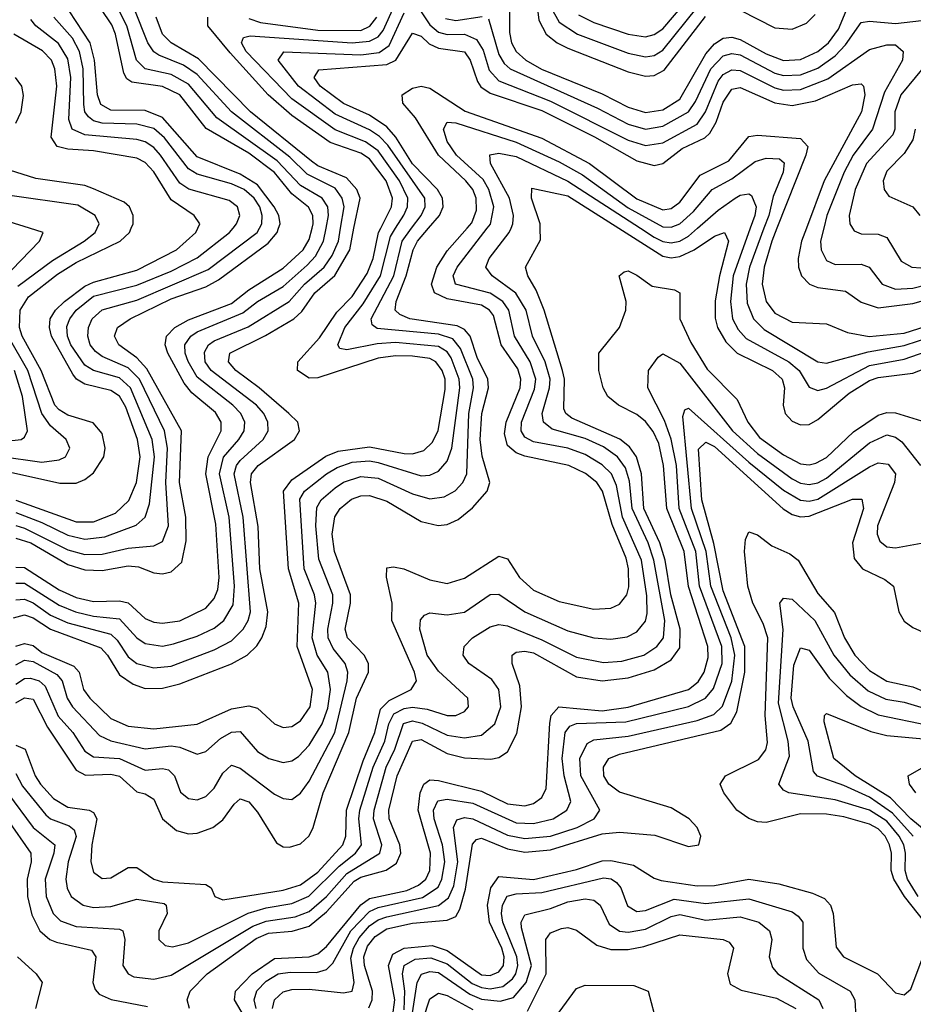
# Model space of a CAD drawing. Header units: inches. Extents: x 501365 to 657855, y 482276 to 547543.
# Tile 190 of 256: x 546959 to 549031, y 528200 to 530484. Entities that reach past the tile are written whole.
import ezdxf

# ---------------------------------------------------------------- set-up
doc = ezdxf.new("R2010")
doc.units = ezdxf.units.IN
doc.header["$MEASUREMENT"] = 0
doc.layers.add('A5542', color=7, linetype='Continuous')
doc.layers.add('A5543', color=7, linetype='Continuous')

msp = doc.modelspace()

# ---------------------------------------------------------------- linework, layer by layer
at = {"layer": 'A5542', "color": 5}
for points, elevation in [([(546918.9, 529881.1), (547004.8, 529970), (547013.3, 529990), (546981.5, 530000)], 2860), ([(546930, 528690.1), (546990.2, 528610.2), (547039.9, 528570), (547037.9, 528550), (547017.8, 528490), (547020.2, 528450), (547036.4, 528410), (547053.5, 528393.5), (547090, 528379.8), (547190, 528373.8), (547198.2, 528370), (547202.4, 528350), (547197.9, 528290), (547210, 528270.1), (547223.6, 528263.6), (547270, 528257.7), (547310, 528267.2), (547499.1, 528380.9), (547530, 528392.9), (547597.7, 528402.3), (547630, 528415.3), (547670, 528449.9), (547717.2, 528502.8), (547793.6, 528550), (547798.4, 528570), (547779.1, 528630), (547780.5, 528650), (547808.6, 528750), (547828.6, 528791.4), (547848.7, 528851.3), (547870, 528857.6), (547891.9, 528851.9), (547950, 528824), (547990, 528817.6), (548030, 528824.3), (548060.9, 528850), (548074.5, 528890), (548069.9, 528930), (548053.4, 528953.4), (548000.5, 528990), (547986.9, 529010), (547989.9, 529030), (548008.6, 529050), (548050, 529075.7), (548070, 529081.1), (548090, 529077.5), (548170, 529044.9), (548250, 529004.9), (548312.5, 528992.5), (548355.6, 528995.6), (548406.1, 529010), (548436.6, 529030), (548451.9, 529050), (548455.3, 529090), (548429.5, 529230), (548416, 529270), (548379, 529350), (548373.3, 529413.3), (548363.9, 529443.9), (548345.1, 529470), (548312.8, 529492.8), (548270, 529512.1), (548193.9, 529533.9), (548173.7, 529550), (548170.4, 529570), (548187.8, 529630), (548188.8, 529650), (548177.3, 529690), (548148.4, 529750), (548133.3, 529810), (548109.5, 529849.5), (548054.2, 529890), (548039.7, 529910), (548047.2, 529930), (548094.1, 529990), (548098.2, 530000)], 2440), ([(546930, 529436), (547051.6, 529408.4), (547090, 529409), (547110, 529417.2), (547130, 529432.9), (547153.7, 529470), (547157.1, 529490), (547150, 529523.9), (547129, 529549), (547070, 529566.7), (547050, 529578.6), (547040.4, 529590), (547008.7, 529670), (546964.3, 529750), (546958.5, 529770), (546960, 529810), (546979, 529841), (547046.1, 529893.9), (547090, 529920.4), (547191.8, 529970), (547213, 529990), (547217.5, 530000)], 2820), ([(546943.9, 529096.1), (546970, 529103.6), (546990, 529096), (547030, 529069.7), (547146.9, 529026.9), (547162.3, 529010), (547190, 528963.9), (547222.2, 528942.2), (547250, 528932.4), (547290, 528932.7), (547330, 528942.8), (547450, 528989.8), (547486.3, 529010), (547509, 529031), (547520.6, 529050), (547530, 529075.9), (547533.9, 529110), (547515.3, 529210), (547512.1, 529307.9), (547494.1, 529410), (547496.4, 529430), (547511.5, 529450), (547595.8, 529510), (547607.3, 529530), (547604.1, 529550), (547583.1, 529570), (547514.3, 529630), (547459.8, 529670), (547442.8, 529690), (547445.8, 529710), (547528.8, 529751.2), (547594.4, 529790), (547613.3, 529806.7), (547643.1, 529850), (547689.7, 529890.3), (547724, 529950), (547734, 530000)], 2620), ([(546950, 528800.5), (546971.2, 528791.2), (546994.9, 528730), (547006.8, 528710), (547037, 528677), (547070, 528656.8), (547119.6, 528650), (547130, 528644.8), (547137.6, 528630), (547126, 528570), (547123.6, 528530), (547130, 528506.3), (547150, 528491.2), (547170, 528493.3), (547210, 528517), (547230, 528516.8), (547270, 528490.1), (547290, 528483.9), (547390, 528477.9), (547402.5, 528470), (547411.3, 528450), (547430, 528441.9), (547570, 528464.1), (547610, 528477), (547650, 528506.2), (547708.1, 528570), (547715.3, 528590), (547716.7, 528650), (547755.2, 528764.8), (547782.1, 528830), (547795.6, 528884.4), (547815.3, 528904.7), (547866.7, 528930), (547879.1, 528950), (547874.7, 528970), (547821.8, 529090), (547822.3, 529130), (547809.1, 529190.9), (547810, 529212), (547825.5, 529214.5), (547849.9, 529210.1), (547910, 529184.7), (547950, 529176), (547990, 529188), (548070, 529239.4), (548090, 529233.1), (548118.2, 529190), (548150, 529160.4), (548210, 529134), (548290, 529116.1), (548330, 529118.7), (548350, 529127.7), (548366.8, 529150), (548371.6, 529168.4), (548370.9, 529210), (548365.4, 529234.6), (548332.8, 529312.8), (548310.5, 529390), (548297.4, 529410), (548271.1, 529431.1), (548232.4, 529450), (548130, 529471.4), (548110, 529478.9), (548090, 529496.4), (548083.4, 529523.4), (548086.6, 529550), (548119.2, 529630), (548121.2, 529650), (548113.8, 529673.8), (548075.4, 529730), (548057.4, 529797.4), (548048.1, 529810), (548030, 529821.3), (547950, 529836.6), (547920.4, 529850), (547914.1, 529870), (547926.5, 529910), (547950, 529947.5), (547996.2, 530000)], 2480), ([(546950, 528898.9), (546970, 528910.5), (546990, 528907.5), (547022.9, 528842.9), (547090, 528742.7), (547111.2, 528731.2), (547170, 528733.9), (547190, 528728.6), (547230, 528692.2), (547250, 528687.7), (547270, 528675.8), (547290.1, 528630), (547322.5, 528602.5), (547350, 528595.2), (547370, 528596.4), (547406.3, 528610), (547430, 528627.7), (547455.8, 528664.2), (547470, 528676.5), (547490, 528669.2), (547510, 528645.4), (547554.2, 528574.2), (547570, 528565.3), (547584.3, 528564.3), (547610, 528572), (547630, 528590.6), (547639.2, 528610), (547662.6, 528690), (547721.8, 528830), (547740, 528910), (547767.9, 528970), (547767.5, 528990), (547757.5, 529010), (547719.3, 529050), (547713.7, 529070), (547725.8, 529130), (547725.6, 529150), (547688.6, 529250), (547683.5, 529290), (547689.3, 529330.7), (547701.7, 529350), (547728.2, 529371.8), (547750, 529379.5), (547770, 529379.9), (547810, 529366.8), (547890, 529319.9), (547929.6, 529310.4), (547950, 529312.6), (547975.8, 529324.2), (548008.8, 529351.2), (548042.6, 529390), (548049, 529410), (548031.5, 529471.5), (548026.3, 529510), (548030.7, 529570), (548046.1, 529630), (548044.6, 529650), (548019.9, 529699.9), (548003.4, 529750), (547990, 529765.3), (547973.5, 529773.5), (547863.9, 529790), (547840.2, 529800.2), (547829.4, 529810), (547831.5, 529830), (547855.3, 529890), (547871.4, 529950), (547881.4, 529970), (547906.8, 530000)], 2520), ([(546950, 528987.5), (546970, 528997.8), (546990, 528994.6), (547044.7, 528964.7), (547057.4, 528950), (547068.6, 528910), (547081.2, 528890), (547143.5, 528823.5), (547170, 528810.7), (547250, 528792.1), (547310, 528799.2), (547330, 528796.5), (547370, 528780.3), (547390, 528786.4), (547424, 528816), (547450, 528830.9), (547470, 528832.8), (547510, 528786), (547536.3, 528770), (547570, 528761), (547590, 528764.7), (547605.5, 528774.5), (547630, 528800.7), (547660.4, 528850), (547673.1, 528886.9), (547679.2, 528930), (547673.5, 528970), (547648.7, 529010), (547637, 529050), (547645.6, 529130), (547642.3, 529150), (547618.2, 529210), (547608.6, 529371.4), (547619, 529390), (547670, 529430), (547694.6, 529445.4), (547730, 529457.3), (547770, 529460.4), (547790, 529456.9), (547890, 529425.8), (547910, 529427.4), (547930, 529436.6), (547950, 529459.6), (547960.9, 529490), (547979.6, 529630), (547978, 529650), (547959.1, 529699.1), (547950, 529713.5), (547930, 529725.4), (547830, 529735.1), (547787.8, 529732.2), (547717.7, 529717.7), (547701.3, 529721.3), (547696.7, 529730), (547712.4, 529770), (547755.3, 529824.7), (547795.5, 529890), (547818.7, 529981.3), (547830.6, 530000)], 2560), ([(546950, 529138.1), (546970, 529139.8), (546990, 529131.1), (547030, 529102.6), (547070, 529084.4), (547170, 529058), (547184.6, 529044.6), (547210, 529005.9), (547230.6, 528990.6), (547270, 528980.4), (547310, 528984.5), (547410, 529021.7), (547450, 529042.7), (547477.2, 529070), (547488.9, 529090), (547493.9, 529110), (547476.9, 529330), (547455.8, 529430), (547461.4, 529450), (547470, 529461.3), (547523.6, 529510), (547535.3, 529530), (547534.2, 529550), (547524.6, 529570), (547507.8, 529590), (547403, 529670), (547389.1, 529690), (547387.2, 529712.8), (547396.5, 529730), (547410, 529739), (547488.7, 529771.3), (547584, 529830), (547619.3, 529870), (547664.7, 529910), (547683.2, 529936.8), (547697.7, 529970), (547702.7, 530000)], 2640), ([(546950, 529214.1), (546970, 529213.2), (547050, 529161.2), (547090, 529143.5), (547130, 529134.1), (547190, 529136), (547210, 529131.1), (547250, 529095), (547270, 529085.9), (547290, 529083.5), (547330, 529089.3), (547390, 529118.8), (547410, 529140.8), (547418.1, 529161.9), (547421.1, 529190), (547413.5, 529313.5), (547390.3, 529430), (547395.4, 529470), (547425.9, 529530), (547426.3, 529550), (547412.9, 529572.9), (547358.1, 529618.1), (547340.4, 529640.4), (547302.5, 529710), (547295.9, 529730), (547298.8, 529750), (547318.6, 529770), (547350, 529788), (547450, 529825.2), (547490, 529857.1), (547570, 529907.2), (547615.8, 529950), (547630, 529974.1), (547637, 530000)], 2680), ([(546950, 529281.3), (546984.1, 529270), (547070, 529220.3), (547110, 529207.8), (547150, 529206.3), (547210, 529216.6), (547234.2, 529214.2), (547270, 529200.6), (547290, 529198), (547310, 529202.7), (547334.9, 529225.1), (547345.1, 529274.9), (547344.1, 529330), (547329.2, 529410), (547333.7, 529530), (547253.9, 529673.9), (547230, 529699.6), (547188.9, 529730), (547178.3, 529750), (547185.2, 529770), (547214.9, 529790), (547310, 529836), (547390, 529864), (547419.6, 529880.4), (547534.8, 529965.2), (547555.9, 529990), (547559.1, 530000)], 2720), ([(546950, 529340.6), (547010, 529317.6), (547070, 529288.1), (547110, 529278.9), (547155.9, 529284.1), (547228.6, 529311.4), (547250, 529330), (547259.5, 529360.5), (547271, 529470), (547266.1, 529510), (547216, 529630), (547190, 529652.7), (547130.1, 529670.1), (547110, 529682.2), (547077.2, 529730), (547069.6, 529750), (547068.1, 529771.9), (547074.6, 529790), (547089.5, 529810), (547130, 529842.9), (547230, 529868), (547310, 529900.4), (547370, 529931.2), (547445.4, 529990), (547453.5, 530000)], 2760), ([(546950, 528734.9), (546965.4, 528705.4), (547019.1, 528639.1), (547030, 528629.6), (547073.5, 528613.6), (547084.6, 528604.6), (547089.3, 528589.3), (547071.4, 528530), (547065.6, 528490), (547068.7, 528468.7), (547078.2, 528450), (547105.7, 528430), (547130, 528424.6), (547170, 528426.5), (547230, 528443.7), (547293.4, 528433.4), (547298.1, 528430), (547300.8, 528410), (547281.3, 528370), (547281.5, 528350), (547296.2, 528336.2), (547313.1, 528333.1), (547350, 528341.9), (547488.9, 528411.1), (547530, 528423.7), (547590, 528433.7), (547629.2, 528450.8), (547699.8, 528520.2), (547737.4, 528550), (547751.8, 528570), (547745.4, 528630), (547747.6, 528650), (547778.6, 528750), (547805.5, 528810), (547814.5, 528850), (547826.2, 528873.8), (547850, 528885.9), (547870, 528888.7), (547904, 528884), (547950, 528869.3), (547970, 528869.8), (547990, 528879.3), (547999.9, 528890), (547998.3, 528910), (547930, 528972.8), (547903.8, 529010), (547886.9, 529070), (547888.4, 529091.6), (547897.3, 529102.7), (547910, 529108.1), (547950, 529103.2), (547990, 529109.7), (548050, 529150.5), (548070, 529150.9), (548130, 529109.8), (548230, 529065.9), (548290, 529050.1), (548330, 529046.4), (548367.9, 529052.1), (548390, 529064), (548410, 529088.2), (548413.8, 529106.2), (548412.9, 529147.1), (548400.6, 529230), (548356.5, 529330), (548342.9, 529402.9), (548331.6, 529430), (548310, 529451.6), (548270, 529475.1), (548230, 529489.8), (548150, 529504.6), (548130, 529515.7), (548121.5, 529530), (548122.4, 529550), (548153, 529627), (548156, 529650), (548142.9, 529690), (548106.2, 529750), (548093.4, 529810), (548079.2, 529830), (548050, 529849.4), (547969.6, 529870), (547963.9, 529890), (547973.4, 529910), (548043, 530000)], 2460), ([(546950, 528942.4), (546970, 528955.8), (546983.7, 528956.3), (547003.5, 528950), (547017.7, 528937.7), (547047.9, 528867.9), (547082.1, 528830), (547110, 528787), (547130, 528773.9), (547190, 528769.8), (547250, 528742.5), (547290, 528747), (547303.6, 528743.6), (547317.6, 528730), (547331.8, 528691.8), (547350, 528676.8), (547370, 528674.4), (547390, 528682), (547410, 528701), (547430, 528736), (547450, 528754.1), (547470, 528747.7), (547550, 528687.1), (547570, 528676.8), (547590, 528675), (547610, 528689.5), (547630, 528717.4), (547689.2, 528830), (547718.4, 528950), (547720.1, 528970), (547713.9, 528990), (547685.4, 529025.4), (547674.4, 529050), (547673, 529070), (547685.3, 529130), (547684.6, 529150), (547652.5, 529232.5), (547645.2, 529310), (547647.9, 529352.1), (547658.1, 529370), (547690, 529397.7), (547710, 529411.3), (547750, 529424), (547790, 529420.3), (547870, 529384.1), (547910, 529372.6), (547943.4, 529376.6), (547968.9, 529391.1), (547986.6, 529410), (547996, 529430), (548000.4, 529570), (548011.5, 529630), (548009.3, 529650), (547981, 529721), (547963.5, 529743.5), (547930, 529754.1), (547787.5, 529767.5), (547775.9, 529775.9), (547773.6, 529790), (547826.2, 529890), (547845.4, 529970), (547867.6, 530000)], 2540), ([(546950, 529030.6), (546970, 529037), (546990, 529031.7), (547010, 529016), (547084.3, 528984.3), (547096.8, 528970), (547107, 528930), (547121.4, 528910), (547170, 528862.6), (547210, 528844.6), (547270, 528838.4), (547370, 528849.2), (547450, 528884.9), (547490, 528891.8), (547510, 528886.7), (547550, 528850.6), (547570, 528841.7), (547590, 528844.3), (547610, 528857.2), (547632.4, 528890), (547637.7, 528930), (547602.2, 529030), (547605.9, 529130), (547582.2, 529210), (547570.4, 529390), (547590, 529416.1), (547668.6, 529471.4), (547697.2, 529482.8), (547770, 529492.7), (547850, 529477.7), (547870, 529476.5), (547895.8, 529484.2), (547916.2, 529503.8), (547928.9, 529531.1), (547945.8, 529625.8), (547945.3, 529650), (547938.9, 529670), (547924.2, 529690), (547910, 529697.6), (547870, 529703.7), (547830, 529704.1), (547790, 529698.3), (547650, 529652.7), (547630, 529652.6), (547603, 529670), (547603.6, 529690), (547654.2, 529745.8), (547694.3, 529805.7), (547730, 529841.8), (547764.9, 529895.1), (547778.8, 529930), (547791.2, 529990), (547796.1, 530000)], 2580), ([(546950, 529176.4), (546970, 529176.7), (547050, 529125.4), (547087.7, 529110), (547130, 529100.3), (547190, 529094), (547230, 529050.1), (547250, 529037), (547290, 529030.6), (547315.7, 529035.7), (547370, 529053.5), (547410, 529072.4), (547432.5, 529090), (547453.5, 529126.5), (547456.5, 529170), (547444.5, 529330), (547421.7, 529430), (547431.2, 529468.8), (547467.1, 529510), (547478.9, 529530), (547480.6, 529550), (547471.3, 529570), (547453, 529590), (547370, 529654.6), (547349.3, 529690.7), (547342.3, 529710), (547341.7, 529730), (547355.4, 529750), (547370, 529759.4), (547476.4, 529803.6), (547510, 529830), (547570, 529865.1), (547625.3, 529914.7), (547644.4, 529935.6), (547663.4, 529970), (547669.3, 530000)], 2660), ([(546950, 529310.5), (546970, 529304.4), (547070, 529253.8), (547110, 529242.9), (547150, 529243.8), (547210, 529257.6), (547270, 529263.5), (547290, 529273.6), (547303.5, 529310), (547297.8, 529410), (547301.6, 529490), (547294.4, 529530), (547236.8, 529650), (547210, 529676.1), (547150, 529702.8), (547134.1, 529714.1), (547122.2, 529730), (547116.5, 529750), (547118.5, 529770), (547127.1, 529790), (547150, 529811), (547230, 529833.2), (547395.8, 529904.2), (547509.7, 529990), (547515.1, 530000)], 2740), ([(546950, 529369.3), (547090, 529319), (547130, 529318.9), (547180.6, 529339.4), (547211.5, 529368.5), (547229.3, 529410), (547238.3, 529470), (547232.2, 529510), (547204.7, 529584.7), (547190, 529610.4), (547170, 529624), (547110, 529638.1), (547090.3, 529650.3), (547081.5, 529661.5), (547032.6, 529750), (547027.6, 529770), (547029.4, 529790), (547041.8, 529810), (547062.4, 529830), (547110, 529865.9), (547130, 529875.3), (547230, 529902.5), (547322.3, 529950), (547367.5, 529990), (547371.8, 530000)], 2780), ([(546954.2, 529865.8), (547034.4, 529925.6), (547107.8, 529970), (547133.4, 529990), (547138.2, 530000)], 2840), ([(547352.8, 528190), (547346.7, 528210), (547353.7, 528230), (547393.2, 528270), (547507.4, 528352.6), (547535.7, 528364.3), (547590.9, 528369.1), (547630, 528380.7), (547670, 528414), (547734.6, 528485.4), (547750, 528494.5), (547808.8, 528511.2), (547832.9, 528527.1), (547842.5, 528550), (547840.3, 528570), (547815.6, 528630), (547814.8, 528650), (547834, 528730), (547870, 528810.4), (547890, 528813.8), (547950, 528781.6), (547990, 528771.4), (548051.6, 528768.4), (548070, 528772), (548090, 528785), (548112, 528828), (548122.2, 528890), (548118.8, 528938.8), (548101.2, 528990), (548101.2, 529010), (548110, 529016.4), (548130, 529019), (548150, 529015.1), (548250, 528959.1), (548310, 528950), (548370, 528957.1), (548430, 528975.4), (548470, 528998.6), (548490, 529026.9), (548490.9, 529070), (548468.7, 529150), (548455.5, 529230), (548443.2, 529270), (548406.3, 529350), (548400.6, 529430), (548389.4, 529469.4), (548372.7, 529492.7), (548350.7, 529510.7), (548239.5, 529559.5), (548225, 529570), (548220.8, 529580.8), (548222, 529650), (548217.5, 529670), (548175.4, 529810), (548156.4, 529856.4), (548136.9, 529890), (548131.7, 529910), (548166.4, 529973.6), (548166.2, 530000)], 2420), ([(548348.4, 530000), (548450, 529935.6), (548470, 529931.3), (548490, 529934.4), (548523.3, 529950), (548570, 529981.6), (548593.5, 529990), (548602.7, 529970), (548581.4, 529890), (548571.8, 529831.8), (548571.5, 529791.5), (548577.3, 529770), (548596.7, 529736.6), (548622.6, 529710), (548704.8, 529670), (548727.2, 529650), (548732.8, 529630), (548729.3, 529590), (548733.8, 529570), (548750, 529552.5), (548770, 529543.9), (548790, 529544.5), (548810, 529556.3), (548882.5, 529617.5), (548930, 529646.5), (548950, 529653.5), (549030, 529663.8), (549130, 529702.5)], 2420), ([(548398.4, 530000), (548430, 529979.5), (548450, 529969.2), (548470, 529965.9), (548490, 529970), (548510, 529981.7), (548530.8, 530000)], 2440), ([(548653.2, 530000), (548613.6, 529890), (548607, 529830), (548612.1, 529790), (548625.1, 529765.1), (548644, 529744), (548742.7, 529690), (548766.8, 529670), (548790, 529631.2), (548810, 529623.4), (548830, 529628.7), (548930, 529681.7), (549010, 529696.5), (549110, 529731.1)], 2440), ([(548684.7, 530000), (548651, 529910), (548644, 529870), (548646.2, 529826.2), (548660.7, 529790), (548685, 529765), (548810, 529690.5), (548830, 529687.2), (548926.4, 529713.6), (549010, 529727.8), (549110, 529760.7), (549210, 529774.6), (549330, 529768.1), (549410, 529739.4), (549448.1, 529731.9), (549470, 529733.3), (549490, 529742.1), (549570, 529820.5), (549657.9, 529882.1), (549715.5, 529970), (549725.3, 530000)], 2460), ([(548715, 530000), (548703.2, 529970), (548685, 529910), (548681, 529870), (548689.8, 529830), (548710, 529803.1), (548750, 529782), (548830, 529778.7), (548878.3, 529758.3), (548928.9, 529748.9), (549010, 529756.8), (549110, 529788.1), (549230, 529810.2), (549330, 529807.1), (549430, 529777.2), (549450, 529778.1), (549473.4, 529786.6), (549634.2, 529905.8), (549653.7, 529926.3), (549681.3, 529970), (549693.6, 530000)], 2480), ([(548783.3, 530000), (548772, 529970), (548764.1, 529930), (548765.2, 529910), (548771.9, 529890), (548790.8, 529870), (548810, 529862.5), (548874.2, 529854.2), (548910, 529828.4), (548950, 529815.6), (549030, 529825.7), (549170, 529865), (549230, 529886.6), (549330, 529878.1), (549410, 529861.6), (549450, 529863.8), (549490, 529879.6), (549550, 529917.2), (549591.2, 529948.8), (549610.1, 529970), (549626.5, 530000)], 2520), ([(548823.8, 530000), (548816.4, 529970), (548817.3, 529950), (548830, 529925.4), (548850, 529916.1), (548910, 529917), (548929.2, 529910), (548959.3, 529870), (548990, 529858.9), (549030, 529861), (549132.7, 529887.2), (549230, 529928.6), (549250, 529929.6), (549290, 529920.7), (549430, 529905), (549470, 529912.5), (549550, 529951.3), (549572.7, 529970), (549590, 529992.3), (549593.6, 530000)], 2540), ([(548890.5, 530000), (548894.1, 529994.1), (548910, 529987.2), (548950, 529986.3), (548970, 529978.8), (549003.4, 529923.4), (549028.1, 529910), (549048.6, 529908.6), (549090, 529914.2), (549130, 529926.1), (549230, 529970), (549250, 529970), (549310, 529956.4), (549430, 529947), (549470, 529962.9), (549527.4, 530000)], 2560), ([(547515.6, 528110), (547456.7, 528210), (547459.2, 528230), (547498.1, 528270), (547550, 528305.7), (547630, 528309.5), (547650, 528316.8), (547670, 528334), (547749.5, 528430.5), (547770, 528445), (547856.6, 528463.4), (547884, 528476), (547900.3, 528490), (547910.1, 528510), (547911.7, 528550), (547882.6, 528650), (547887.5, 528690), (547895.9, 528710), (547910, 528720.7), (547930, 528718.6), (548030, 528694.3), (548090, 528664.6), (548130, 528660.2), (548150, 528665.5), (548170, 528679.8), (548179.5, 528700.5), (548187.9, 528852.1), (548191.3, 528870), (548209.4, 528890), (548310, 528880.6), (548370, 528888.7), (548509.9, 528930), (548532.1, 528947.9), (548546.5, 528970), (548555.6, 529004.4), (548554.4, 529030), (548510, 529168.9), (548499.7, 529250), (548459.5, 529350), (548452, 529450), (548440.8, 529500.8), (548428.3, 529528.3), (548410, 529552), (548390, 529567.7), (548347.5, 529590), (548322.9, 529610), (548311.9, 529630), (548301.7, 529670), (548301.7, 529710), (548349.9, 529770), (548364.8, 529810), (548365.3, 529830), (548348.9, 529890), (548360.8, 529899.2), (548370, 529901.1), (548390, 529891.4), (548425.5, 529865.5), (548477.2, 529857.2), (548490, 529850), (548490.1, 529789.9), (548514.9, 529734.9), (548553.3, 529673.3), (548622.5, 529602.5), (548647.1, 529550), (548674.9, 529514.9), (548730, 529474.8), (548770, 529453.6), (548790, 529451), (548805.3, 529454.7), (548830, 529468.2), (548892.5, 529527.5), (548950, 529566.4), (548970, 529572.9), (548990, 529572), (549050, 529553.1)], 2380), ([(546911, 529471), (547010, 529457.6), (547050, 529462.5), (547065.2, 529470), (547075, 529490), (547066.4, 529510), (547030, 529541.4), (547010, 529570), (546977.7, 529670), (546932, 529750)], 2840), ([(547506.9, 528190), (547502.5, 528210), (547508.9, 528231.1), (547530, 528253.2), (547558.3, 528270), (547585.8, 528274.2), (547646.7, 528273.3), (547670, 528280.3), (547685.2, 528294.8), (547726.7, 528370), (547770, 528415), (547790, 528424.3), (547892.9, 528447.1), (547928.9, 528471.1), (547937.8, 528490), (547944.4, 528530), (547939.3, 528570), (547920.1, 528630), (547918.6, 528650), (547928.6, 528671.4), (547950, 528675.7), (548010, 528666.6), (548110, 528620.9), (548150, 528618.8), (548195.8, 528630), (548227.8, 528650), (548236.6, 528670), (548221.3, 528730), (548216.7, 528770), (548223.5, 528830), (548235, 528845), (548250, 528850.9), (548364.7, 528855.3), (548509.5, 528890.5), (548549.6, 528910), (548567.9, 528932.1), (548587.8, 528990), (548587.2, 529030), (548535.2, 529170), (548526.6, 529250), (548488.5, 529350), (548481.7, 529450), (548470, 529511.1), (548453.9, 529553.9), (548415.5, 529630), (548417.3, 529670), (548439.3, 529700.7), (548450, 529708.9), (548490, 529686.7), (548612.1, 529530), (548670, 529477.2), (548750, 529418.6), (548770, 529408.7), (548790, 529405.9), (548810, 529409.8), (548830, 529420.4), (548930, 529502.4), (548970, 529520.6), (548990, 529515.6), (549004.7, 529504.7), (549048.3, 529450)], 2360), ([(546890, 529502.6), (546962, 529510), (546970, 529515.3), (546976.8, 529530), (546965.5, 529610), (546946.3, 529670)], 2860), ([(547545.3, 528190), (547550, 528210.1), (547570, 528228.2), (547590, 528233.8), (547630, 528234.4), (547710, 528226.2), (547729.5, 528230.5), (547734.4, 528250), (547727, 528307), (547732.5, 528330), (547745.9, 528354.1), (547770, 528381.9), (547790, 528395.7), (547810, 528402.3), (547930, 528428.6), (547953.3, 528446.7), (547965.4, 528474.6), (547974.8, 528530), (547964.9, 528610), (547972.2, 528627.8), (547990, 528632.7), (548010, 528629.6), (548090, 528591.9), (548130, 528584), (548189.8, 528590), (548251.8, 528610), (548290.9, 528630), (548304, 528650), (548259.8, 528730), (548257.9, 528770), (548275, 528805), (548290, 528812.9), (548370, 528821.7), (548530, 528857.8), (548568.3, 528871.7), (548588.9, 528891.1), (548610.6, 528949.4), (548617.6, 529010), (548609, 529050), (548561.6, 529170), (548550.5, 529250.5), (548517, 529350), (548496.7, 529563.3), (548501.3, 529578.7), (548510, 529582.8), (548650, 529457.3), (548730, 529392.4), (548770, 529368.9), (548790, 529367.2), (548810, 529371.5), (548930, 529446.8), (548950, 529456), (548972.7, 529452.7), (548989.7, 529430), (548987.8, 529410), (548948.5, 529310), (548947.5, 529290), (548953.9, 529273.9), (548970, 529261.1), (548990, 529258.6), (549049.6, 529269.6)], 2340), ([(547768.5, 528191.5), (547776, 528210), (547776.8, 528230), (547758.1, 528290), (547756.8, 528310), (547765.2, 528334.8), (547782.8, 528357.2), (547810, 528374.5), (547870, 528387.9), (547950, 528395.2), (547970, 528403.2), (547979.5, 528420.5), (547993, 528467), (548008.7, 528571.3), (548018.1, 528581.9), (548030, 528585.4), (548090, 528560), (548130, 528552.5), (548190, 528558.1), (548310, 528594.8), (548350, 528599.1), (548431.8, 528591.8), (548510, 528565.6), (548534.2, 528570), (548538.7, 528590), (548529.9, 528610), (548511.4, 528630), (548470, 528655.7), (548350, 528691.7), (548325.1, 528710), (548313.7, 528730), (548312.9, 528750), (548325.3, 528770), (548350, 528780.3), (548584.7, 528835.3), (548608.1, 528851.9), (548622.2, 528877.8), (548640.8, 528970), (548640.4, 529030), (548590, 529159), (548569, 529269), (548541.1, 529370), (548532.7, 529487.3), (548550, 529503.5), (548570, 529494.1), (548729.3, 529349.3), (548750, 529335.9), (548770, 529330.8), (548790, 529331.9), (548890, 529371.4), (548911.8, 529371.8), (548916, 529350), (548890.6, 529270), (548893.9, 529233.9), (548913.6, 529210), (548965.1, 529185.1), (548985.5, 529170), (548997.9, 529110), (549010, 529088.6), (549030, 529073.5), (549070, 529056.2)], 2320), ([(549058.3, 528390), (549010.8, 528450), (548986, 528490), (548980.1, 528510), (548980.4, 528550), (548976.4, 528570), (548965.8, 528590), (548950, 528606.7), (548930, 528617.5), (548870, 528634.8), (548830, 528640.5), (548770, 528641.6), (548690, 528621.1), (548670, 528623), (548650, 528630.8), (548622, 528650), (548591.7, 528690), (548583.5, 528710), (548595.3, 528730), (548672.5, 528767.5), (548689.6, 528790), (548693.3, 528806.7), (548688, 528870), (548693.5, 529050), (548683.3, 529083.4), (548659.4, 529130), (548647.3, 529170), (548639.9, 529250), (548641.7, 529278.3), (548650, 529295.7), (548670, 529288.9), (548703.4, 529263.4), (548745.1, 529245.1), (548764.6, 529230), (548810, 529152.8), (548848.4, 529108.4), (548871.8, 529050), (548895.7, 529010), (548930, 528973.9), (548970, 528949.6), (549030, 528936.1), (549090, 528911.3)], 2280), ([(549042.7, 528450), (549018, 528490), (549012.7, 528510), (549013.4, 528550), (549009.3, 528570), (548998.4, 528590), (548970, 528624.9), (548930, 528650.1), (548850, 528674), (548742.3, 528690), (548730, 528696.3), (548719.7, 528710), (548744.3, 528775.7), (548741, 528810), (548718.5, 528898.5), (548729.1, 529069.1), (548721.5, 529130), (548730, 529142), (548750, 529139.3), (548803.2, 529090), (548847.3, 529010), (548883.9, 528963.9), (548926.6, 528926.6), (548967.5, 528907.5), (549010, 528900.9), (549095, 528875)], 2260), ([(549031.3, 528590), (548983, 528643), (548930, 528680), (548870, 528707.6), (548808.7, 528728.7), (548800.1, 528740.1), (548787.4, 528810), (548752.4, 528890), (548748.3, 528910), (548753.8, 528986.2), (548770, 529026.6), (548790, 529021.6), (548836.3, 528956.3), (548876, 528916), (548910.3, 528890.3), (548950, 528870.9), (549070, 528846.4)], 2240), ([(549060.9, 528600.9), (549025.3, 528630), (548978.6, 528678.6), (548896.5, 528730), (548847.1, 528770), (548824.8, 528855.1), (548825.3, 528870), (548830, 528874.3), (548932.9, 528832.9), (548970, 528823.1), (549055.2, 528815.2)], 2220), ([(549037, 528690), (549022.4, 528710), (549019.6, 528730), (549050, 528747.8)], 2180), ([(546929.5, 528629.5), (546984.5, 528550), (546985.3, 528530), (546976.1, 528490), (546976.9, 528450), (546986.9, 528406.9), (547005.7, 528370), (547028.9, 528350), (547043.9, 528343.9), (547124.9, 528324.9), (547135.6, 528310), (547128.3, 528250), (547133.8, 528233.8), (547143.2, 528223.2), (547170.6, 528210.6), (547254.9, 528194.9)], 2420), ([(547823.7, 528170), (547828.8, 528210), (547814.1, 528290), (547824, 528316), (547850, 528330), (547915.7, 528335.7), (547950, 528324.4), (548030, 528268.3), (548050, 528266.8), (548070, 528275.3), (548080.4, 528290), (548082.1, 528310), (548077, 528330), (548048.4, 528390), (548043.9, 528430), (548051.2, 528470), (548070, 528495.9), (548150, 528488.9), (548250, 528512.4), (548310, 528532.2), (548330, 528533.3), (548382.1, 528522.1), (548430, 528492.2), (548446.8, 528486.8), (548530, 528474.5), (548570, 528474.9), (548650, 528489.6), (548719.4, 528479.4), (548797.7, 528457.7), (548825.1, 528445.1), (548839, 528430), (548845.2, 528410), (548852, 528332), (548869, 528310), (548948.3, 528270), (548990, 528226), (549010, 528221.6), (549025.2, 528234.8), (549061.2, 528330)], 2280), ([(547850, 528186.8), (547851.9, 528230), (547846.6, 528270), (547850.6, 528290), (547876, 528304), (547912.6, 528307.4), (547950, 528293.6), (548008, 528248), (548030, 528238.4), (548050, 528235.5), (548079, 528241), (548101.5, 528258.5), (548109.4, 528270), (548114, 528290), (548111.5, 528310), (548079.6, 528390), (548076.2, 528410), (548078.6, 528430), (548089.6, 528450.4), (548110, 528455.6), (548170, 528458.9), (548313, 528493), (548330.4, 528490.4), (548342.6, 528482.6), (548353.3, 528470), (548368, 528428), (548390, 528414.8), (548410, 528417.3), (548476.6, 528443.4), (548550, 528433.6), (548650, 528444.7), (548750, 528413.8), (548764.4, 528404.4), (548774.9, 528390), (548775.2, 528330), (548783.9, 528303.9), (548812.2, 528272.2), (548885.2, 528230), (548895.5, 528210), (548897.6, 528170)], 2260), ([(547850, 528053.7), (547880.5, 528250), (547890.4, 528269.6), (547910, 528275.9), (547930, 528273.3), (548003, 528223), (548030, 528211.9), (548072.9, 528207.1), (548104.2, 528215.8), (548133.7, 528250), (548145.7, 528290), (548122.8, 528377.2), (548121.5, 528390), (548130, 528407.3), (548190, 528421.7), (548230, 528437.2), (548270, 528444.4), (548290, 528440.9), (548305.2, 528430), (548325.9, 528385.9), (548350, 528369.1), (548370, 528367.1), (548410, 528374.1), (548470, 528403.3), (548490, 528407.7), (548550, 528395), (548630, 528402.5), (548673.3, 528390), (548697.4, 528370), (548702.8, 528350), (548697.3, 528310), (548704.8, 528284.7), (548717, 528270), (548812, 528210), (548821.6, 528190)], 2240), ([(548136.2, 528183.8), (548180.1, 528270), (548179, 528350), (548190, 528365.2), (548215.2, 528375.2), (548230, 528377.8), (548250, 528371.8), (548297.1, 528337.1), (548330, 528326.9), (548370, 528327), (548406.6, 528333.4), (548490, 528360.9), (548590.3, 528350.3), (548603.9, 528343.9), (548614.3, 528330), (548600.5, 528270), (548606.5, 528246.5), (548632.4, 528232.4), (548714.1, 528214.1), (548759.2, 528190)], 2220), ([(546953.8, 528310), (546997.2, 528270), (547010.7, 528250), (546995.1, 528190)], 2380), ([(548210, 528181.1), (548250, 528236.1), (548270, 528243.9), (548383.2, 528243.2), (548416.2, 528230), (548430, 528177.7)], 2180), ([(547894.6, 528165.4), (547910, 528212), (547930, 528225.1), (547950, 528219.7), (548010, 528187.6)], 2220)]:
    msp.add_lwpolyline(points, dxfattribs=dict(at, elevation=elevation))
at = {"layer": 'A5543', "color": 5}
for points, elevation in [([(547830.6, 530000), (547849.7, 530030.3), (547857.8, 530050), (547858.5, 530070), (547839.4, 530110), (547790, 530180), (547760.6, 530200.6), (547690, 530228.2), (547590, 530300.2), (547484.3, 530410), (547473.1, 530430), (547477.4, 530442.6), (547493.4, 530446.6), (547730, 530430.2), (547770, 530433.8), (547790, 530444.1), (547801.5, 530458.5), (547850, 530566.9)], 2560), ([(548154.5, 530554.5), (548162.5, 530482.5), (548179.9, 530450), (548205, 530430), (548230, 530418), (548370, 530363.1), (548410, 530352.7), (548430, 530354.1), (548453.5, 530366.5), (548549, 530491)], 2620), ([(548254.9, 530494.9), (548290, 530477.7), (548370, 530450), (548410, 530444), (548430, 530449.3), (548450, 530462.9), (548527.1, 530552.9)], 2660), ([(547559.1, 530000), (547562.4, 530010), (547559.4, 530030), (547548.5, 530050), (547510, 530100.5), (547470, 530125.6), (547370, 530166.1), (547290, 530257.3), (547250, 530273), (547170, 530273.7), (547147, 530287), (547138.8, 530310), (547132.4, 530390), (547122.4, 530430), (547057.3, 530530)], 2720), ([(547637, 530000), (547639.7, 530010), (547638.5, 530030), (547628.7, 530048.7), (547590, 530080.1), (547549.5, 530129.5), (547490, 530174.3), (547391.5, 530231.5), (547329.9, 530309.9), (547290, 530328.6), (547219.1, 530339.1), (547206.8, 530346.8), (547200, 530360), (547180.9, 530450), (547172.2, 530472.2), (547146.8, 530510)], 2680), ([(547669.3, 530000), (547675.2, 530030), (547673, 530050), (547660.5, 530070), (547610, 530099.2), (547556.2, 530156.2), (547416, 530256), (547350, 530334.7), (547310, 530356.7), (547250, 530370), (547229.8, 530389.8), (547207.3, 530470), (547176.9, 530530)], 2660), ([(547702.7, 530000), (547711, 530050), (547706.7, 530070), (547690, 530092.8), (547625.3, 530125.3), (547585.3, 530165.3), (547450, 530270), (547370, 530357), (547338.5, 530378.5), (547281.3, 530401.3), (547269.4, 530409.4), (547255.8, 530430), (547224.3, 530510)], 2640), ([(548094.5, 530530), (548094.4, 530454.4), (548099.3, 530430), (548109.8, 530409.8), (548132.3, 530390), (548169, 530369), (548310, 530311.7), (548370, 530281.2), (548410, 530268.9), (548450, 530275.1), (548490, 530299.2), (548550, 530405.1), (548570, 530427.8), (548590, 530441), (548610, 530443.6), (548630, 530437.9), (548690, 530404.4), (548730, 530389.5), (548770, 530391.3), (548810, 530409.8), (548834.4, 530430), (548857.7, 530462.3), (548875.3, 530504.7)], 2580), ([(548191.4, 530511.4), (548210, 530477.9), (548252.7, 530450), (548370, 530406.3), (548410, 530397.7), (548430, 530400.9), (548450, 530413), (548530, 530512)], 2640), ([(547515.1, 530000), (547520.6, 530010), (547521.4, 530030), (547515.5, 530050), (547502.7, 530070), (547479.1, 530090), (547450, 530103.1), (547370, 530125.6), (547350, 530138), (547294.5, 530210), (547270, 530231.5), (547230, 530241.9), (547150, 530243.9), (547129.6, 530249.6), (547118.3, 530258.3), (547110, 530270), (547107.2, 530287.2), (547105.8, 530370), (547097.5, 530410), (547080.8, 530440.8), (547037.5, 530490)], 2740), ([(547734, 530000), (547748.1, 530070), (547740.3, 530090), (547716.9, 530116.9), (547650, 530145), (547635.4, 530155.4), (547494.2, 530270), (547373.2, 530393.2), (547310.1, 530430.1), (547290, 530450.4), (547275.3, 530490)], 2620), ([(547796.1, 530000), (547821, 530050), (547823.7, 530070), (547808.8, 530110), (547770, 530161.1), (547750, 530174.1), (547679, 530199), (547590, 530261.3), (547535.3, 530310), (547446.9, 530406.9), (547394.8, 530470), (547394.8, 530490)], 2580), ([(547490, 530486.6), (547517.1, 530477.1), (547650, 530459.9), (547750, 530459.1), (547770.9, 530469.1), (547786.8, 530490)], 2580), ([(547867.6, 530000), (547889.8, 530030), (547898.8, 530050), (547898.5, 530070), (547812.7, 530192.7), (547793, 530213), (547770, 530228.6), (547690, 530265.1), (547605.6, 530330), (547557.8, 530390), (547571, 530409), (547750, 530402.7), (547792.1, 530407.9), (547815.6, 530424.4), (547850, 530499.9)], 2540), ([(547890, 530501.8), (547910, 530472.1), (547930, 530455.3), (547950, 530449.5), (547990, 530450), (548018.1, 530438.1), (548033.5, 530413.5), (548047.2, 530367.2), (548070, 530342.3), (548190, 530295), (548370, 530204.1), (548410, 530192), (548450, 530198.2), (548530, 530241.6), (548549.6, 530270), (548579, 530341), (548590, 530356.5), (548610, 530367.8), (548630, 530366.3), (548710, 530325.6), (548730, 530320.8), (548770, 530322.2), (548833.2, 530346.8), (548930, 530414.9), (548970, 530425.9), (548990, 530425.3), (549007.4, 530410), (549005.9, 530390), (548964.4, 530315.6), (548936.4, 530230), (548891.7, 530170), (548870.8, 530130), (548831.1, 530030), (548823.8, 530000)], 2540), ([(547946.5, 530486.5), (547970, 530481.7), (548031.4, 530491.4)], 2560), ([(548630, 530506), (548710, 530465), (548750, 530461.6), (548783.8, 530476.2), (548803.8, 530496.1)], 2620), ([(547453.5, 530000), (547461.5, 530010), (547469.1, 530030), (547464, 530050), (547444.6, 530064.6), (547350.9, 530090.9), (547330, 530104.5), (547285.1, 530170), (547270, 530187.4), (547250, 530200.6), (547230, 530206.2), (547110, 530216.7), (547080.2, 530230), (547072.7, 530252.7), (547077, 530350), (547070, 530393.1), (547048.9, 530428.9), (546996.4, 530470), (546984.5, 530484.5)], 2760), ([(548046.3, 530486.3), (548070, 530403.1), (548082.3, 530382.3), (548095.9, 530370), (548299, 530279), (548370, 530241.8), (548410, 530230.2), (548450, 530237.1), (548510, 530270.1), (548526.2, 530293.8), (548561.8, 530370), (548590, 530400), (548610, 530405.6), (548630, 530402.1), (548710, 530359.8), (548730, 530354.5), (548770, 530356.4), (548810, 530371.5), (548850, 530400), (548874.3, 530425.7), (548910, 530477.6), (548930, 530480.9), (548990, 530475.2), (549050, 530482.4)], 2560), ([(547371.8, 530000), (547376.2, 530010), (547363.4, 530030), (547310, 530065.9), (547270, 530130.6), (547250, 530152.8), (547230, 530162.8), (547130, 530180), (547070, 530183.2), (547045.9, 530190), (547031.5, 530211.5), (547045, 530330), (547040.4, 530370), (547032.1, 530390), (547011.4, 530411.4), (546945, 530450)], 2780), ([(547906.8, 530000), (547932.3, 530030), (547940.5, 530050), (547939.3, 530070), (547927.9, 530090), (547870, 530149.5), (547831.3, 530211.3), (547810, 530235.5), (547770, 530262.3), (547710, 530289.2), (547655.7, 530330), (547641.9, 530350), (547652.6, 530367.4), (547810, 530379.7), (547830.8, 530390), (547870, 530452.6), (547890, 530445.7), (547908.2, 530428.2), (547930, 530417.8), (547990, 530409.1), (548003.4, 530390), (548020.2, 530340.3), (548028.3, 530328.3), (548050, 530313.5), (548170, 530272.9), (548292.2, 530212.2), (548390, 530156.5), (548430, 530145.5), (548450, 530150.3), (548495.1, 530184.9), (548547.7, 530210), (548559.3, 530220.7), (548574.1, 530245.9), (548590, 530292.6), (548610, 530322.4), (548630, 530326.4), (548710, 530290.7), (548750, 530284.9), (548804.6, 530295.4), (548890, 530332.7), (548910, 530335.2), (548915.7, 530330), (548919.1, 530310), (548910.8, 530270), (548824.5, 530110), (548783.3, 530000)], 2520), ([(549069.1, 530390), (549002.5, 530310), (548988.6, 530270), (548988.3, 530230), (548983.5, 530216.5), (548922.7, 530150), (548896.3, 530090), (548882.9, 530030), (548884.4, 530010), (548890.5, 530000)], 2560), ([(546950, 530244.2), (546962, 530270), (546967.7, 530307.7), (546963.5, 530330), (546948.9, 530350)], 2820), ([(547996.2, 530000), (548007.4, 530012.6), (548018.2, 530041.8), (548017.5, 530070), (548009.8, 530090), (547993.1, 530110), (547930, 530170), (547876.6, 530256.6), (547847.5, 530290), (547846.1, 530310), (547870, 530325.1), (547890, 530329.7), (547910, 530324.9), (547991.7, 530271.7), (548170, 530209.1), (548280.3, 530150), (548390, 530068.2), (548450, 530042.6), (548470, 530045.7), (548490, 530060.5), (548536.8, 530123.2), (548603.6, 530156.4), (548650, 530212.6), (548670, 530216.4), (548770, 530208.7), (548786.7, 530190), (548781.9, 530170), (548715, 530000)], 2480), ([(548043, 530000), (548050.4, 530009.6), (548058.1, 530050), (548046.9, 530090), (548033.5, 530113.5), (547971.9, 530170), (547950, 530201.5), (547941.3, 530230), (547950, 530246.5), (547970, 530245), (548110, 530199.9), (548210, 530154.2), (548264.2, 530124.2), (548370, 530047.2), (548450, 530003.7), (548470, 530002.3), (548490, 530010.5), (548521.1, 530038.9), (548564.5, 530090), (548610, 530114.4), (548664.8, 530155.2), (548690, 530163), (548720.9, 530160.9), (548731.9, 530151.9), (548729.8, 530130), (548706.2, 530073.8), (548695.9, 530030), (548684.7, 530000)], 2460), ([(549035.6, 530230), (549030, 530205.3), (549010, 530173.2), (548970, 530132.5), (548961.6, 530110), (548963.4, 530090), (548974.5, 530074.5), (549030, 530049.4), (549046.6, 530030)], 2580), ([(548098.2, 530000), (548102.2, 530010), (548104.1, 530030), (548094.5, 530070), (548051, 530150), (548049.3, 530170.7), (548070, 530174), (548110, 530166.7), (548230, 530109.4), (548398.4, 530000)], 2440), ([(547217.5, 530000), (547222.1, 530010), (547222.1, 530030), (547213.1, 530050), (547200.6, 530060.6), (547130, 530091.5), (547110, 530098.9), (546995.9, 530115.9), (546935.1, 530135.1)], 2820), ([(547138.2, 530000), (547142.9, 530010), (547133.6, 530030), (547093.5, 530053.5), (546930, 530076.5)], 2840), ([(548166.2, 530000), (548166.1, 530010), (548146.1, 530070), (548146.7, 530093.3), (548230, 530075.1), (548348.4, 530000)], 2420), ([(548530.8, 530000), (548578.3, 530041.7), (548617.9, 530070), (548630, 530077.2), (548650, 530079.9), (548656.1, 530076.1), (548666.8, 530050), (548664, 530030), (548653.2, 530000)], 2440), ([(546981.5, 530000), (546886.1, 530030)], 2860)]:
    msp.add_lwpolyline(points, dxfattribs=dict(at, elevation=elevation))

doc.saveas('drawing.dxf')
